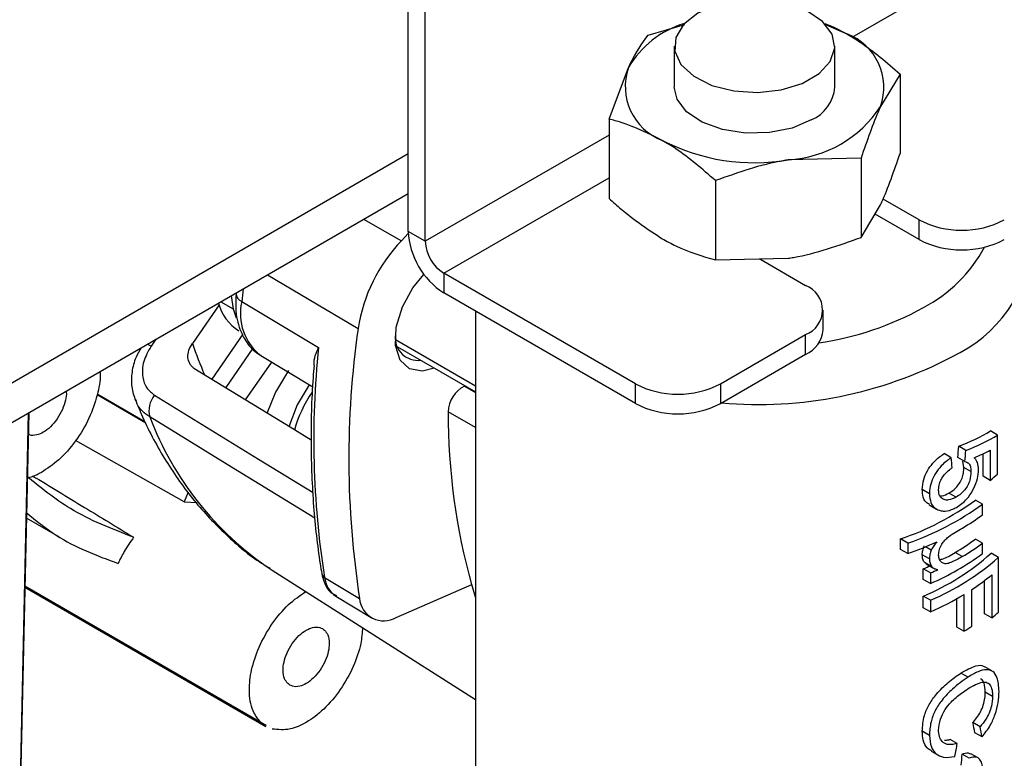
# Model space of a CAD drawing. Header units: millimetres. Extents: x 16 to 503, y 3 to 290.
# Tile 97 of 169: x 120.74 to 124.51, y 126.62 to 129.45. Entities that reach past the tile are written whole.
import ezdxf

# ---------------------------------------------------------------- set-up
doc = ezdxf.new("R2010")
doc.units = ezdxf.units.MM

msp = doc.modelspace()

# ---------------------------------------------------------------- linework, layer by layer
at = {"color": 7, "linetype": 'Continuous', "lineweight": 25}
for p, q in [((123.9289, 129.3793), (126.0937, 130.629)), ((122.2272, 128.6356), (122.2272, 129.5464)), ((122.2925, 128.5979), (122.2925, 129.5087)), ((123.1461, 129.3875), (123.2873, 129.4278)), ((123.8268, 129.4277), (123.9079, 129.3924)), ((123.2467, 129.3454), (123.2467, 129.1883)), ((123.8621, 129.1883), (123.8621, 129.3454)), ((122.9967, 129.0656), (123.0714, 129.263)), ((124.1121, 129.2381), (124.0373, 129.1136)), ((124.1121, 129.2381), (124.1121, 128.9342)), ((122.9967, 129.0656), (122.9967, 128.7617)), ((122.9967, 129.0045), (122.2925, 128.5979)), ((122.2272, 128.932), (118.5236, 126.7939)), ((123.9626, 128.9162), (123.6838, 128.9095)), ((123.9626, 128.9162), (123.9626, 128.6122)), ((122.3632, 128.4755), (122.9967, 128.8412)), ((123.4049, 128.8299), (123.4049, 128.526)), ((118.5162, 126.6387), (122.2272, 128.781)), ((123.9626, 128.6122), (124.0373, 128.7368)), ((124.1853, 128.6796), (124.0468, 128.7595)), ((124.1853, 128.6042), (124.0163, 128.7018)), ((122.0558, 128.6821), (122.2013, 128.5997)), ((124.1853, 128.6042), (124.1853, 128.6796)), ((122.2274, 128.627), (122.2013, 128.5997)), ((122.2925, 128.5979), (122.2272, 128.6356)), ((123.4049, 128.526), (123.6838, 128.5327)), ((123.5741, 128.53), (123.7502, 128.4284)), ((121.6877, 128.4696), (122.0348, 128.2634)), ((122.2452, 128.4199), (122.2871, 128.4709)), ((123.0975, 128.0516), (122.3632, 128.4755)), ((122.3632, 128.4755), (122.3632, 128.4001)), ((121.5478, 128.3888), (121.5562, 128.3387)), ((123.0975, 127.9762), (122.3632, 128.4001)), ((121.5019, 128.3546), (121.3997, 128.2066)), ((121.5086, 128.3662), (121.5562, 128.3387)), ((121.589, 128.3664), (121.8834, 128.1911)), ((121.5562, 128.3387), (121.5678, 128.3039)), ((122.4851, 128.3297), (122.4851, 125.3506)), ((123.8178, 128.2588), (123.8178, 128.3342)), ((121.5929, 128.242), (121.474, 128.07)), ((123.4238, 128.0516), (123.7502, 128.24)), ((123.7502, 128.1646), (123.7502, 128.24)), ((121.2597, 128.2225), (121.2414, 128.196)), ((122.1788, 128.2208), (122.4851, 128.0439)), ((121.6314, 128.1877), (121.5275, 128.0373)), ((121.6623, 128.1601), (121.8611, 128.0396)), ((122.1862, 128.1929), (122.4851, 128.0203)), ((123.4238, 127.9762), (123.7502, 128.1646)), ((121.6039, 127.9906), (121.7037, 128.135)), ((123.0975, 127.9762), (123.0975, 128.0516)), ((123.4238, 128.0516), (123.4238, 127.9762)), ((121.0343, 128.0103), (121.2208, 127.9026)), ((121.0353, 128.0133), (121.218, 127.9078)), ((122.4444, 128.0438), (122.4422, 128.0429)), ((122.4422, 128.0429), (122.4851, 128.0181)), ((120.7168, 125.4612), (120.7718, 127.9408)), ((122.4851, 127.8839), (122.3803, 127.9445)), ((124.4861, 127.8549), (124.4582, 127.871)), ((121.3684, 127.5992), (120.9516, 127.8343)), ((124.4861, 127.7059), (124.4861, 127.8549)), ((124.3081, 127.7684), (124.2809, 127.7841)), ((124.364, 127.7965), (124.3368, 127.8123)), ((124.4304, 127.6978), (124.4304, 127.7838)), ((124.458, 127.798), (124.458, 127.6819)), ((124.3606, 127.7542), (124.3334, 127.7699)), ((124.3567, 127.7309), (124.3524, 127.7558)), ((124.3839, 127.7152), (124.3567, 127.7309)), ((124.458, 127.6819), (124.4304, 127.6978)), ((121.3841, 127.6363), (121.3684, 127.5992)), ((124.2248, 127.6304), (124.1973, 127.6462)), ((124.3266, 127.6175), (124.2994, 127.6332)), ((121.3684, 127.5992), (121.418, 127.5973)), ((124.4282, 127.5904), (124.4008, 127.6062)), ((124.224, 127.5879), (124.2513, 127.5721)), ((124.4282, 127.5501), (124.4282, 127.5904)), ((120.7628, 127.538), (120.8889, 127.4652)), ((124.1144, 127.4172), (124.1144, 127.4575)), ((124.1423, 127.4414), (124.1144, 127.4575)), ((124.4282, 127.4414), (124.4008, 127.4572)), ((124.1423, 127.4011), (124.1144, 127.4172)), ((124.1423, 127.4414), (124.1423, 127.4011)), ((124.2319, 127.415), (124.21, 127.4276)), ((124.3503, 127.3896), (124.3231, 127.4054)), ((124.4282, 127.4011), (124.4282, 127.4414)), ((124.2248, 127.3811), (124.1973, 127.3969)), ((124.4888, 127.3863), (124.4609, 127.4024)), ((124.4888, 127.1769), (124.4888, 127.3863)), ((121.698, 127.3424), (121.7056, 127.3376)), ((121.7056, 127.3376), (122.4851, 126.842)), ((124.2013, 127.3026), (124.2013, 127.3429)), ((124.2288, 127.3271), (124.2013, 127.3429)), ((124.2129, 127.3621), (124.2063, 127.3667)), ((124.2337, 127.3508), (124.2063, 127.3667)), ((124.2126, 127.3615), (124.2399, 127.3457)), ((121.9064, 127.3101), (122.0405, 127.2295)), ((124.2288, 127.2868), (124.2013, 127.3026)), ((124.2288, 127.3271), (124.2288, 127.2868)), ((124.4361, 127.1711), (124.4361, 127.2983)), ((124.4637, 127.3202), (124.4637, 127.1551)), ((121.6621, 126.7543), (120.757, 127.2767)), ((120.757, 127.2733), (121.6817, 126.7395)), ((122.1813, 127.1566), (122.4702, 127.2825)), ((122.4851, 127.2338), (122.4702, 127.2825)), ((124.3872, 127.1228), (124.3872, 127.2638)), ((121.9496, 127.2378), (122.0844, 127.1561)), ((124.2013, 127.1939), (124.2013, 127.2382)), ((124.2288, 127.2224), (124.2013, 127.2382)), ((124.2288, 127.2224), (124.2288, 127.1781)), ((124.33, 127.1196), (124.33, 127.2289)), ((124.3572, 127.2448), (124.3572, 127.1039)), ((124.2288, 127.1781), (124.2013, 127.1939)), ((124.4637, 127.1551), (124.4361, 127.1711)), ((124.3572, 127.1039), (124.33, 127.1196)), ((124.4644, 126.9516), (124.4368, 126.9675)), ((124.3726, 126.9282), (124.3454, 126.9439)), ((124.4666, 126.8539), (124.4389, 126.8699)), ((121.6833, 126.7422), (121.6621, 126.7543)), ((124.4189, 126.738), (124.3915, 126.7538)), ((124.2248, 126.7046), (124.1973, 126.7205)), ((124.3314, 126.674), (124.3042, 126.6897)), ((124.4262, 126.699), (124.3988, 126.7148)), ((124.2316, 126.6446), (124.2589, 126.6288)), ((124.3773, 126.6172), (124.3501, 126.6329)), ((124.4112, 126.619), (124.3839, 126.6348))]:
    msp.add_line(p, q, dxfattribs=at)
at = {"color": 7, "linetype": 'Continuous', "lineweight": 25, "flags": 128}
for points in [[(123.3368, 129.471), (123.2823, 129.4284), (123.2521, 129.3784), (123.2486, 129.3255), (123.2724, 129.2743), (123.3212, 129.2295), (123.3907, 129.195), (123.4747, 129.1738), (123.5659, 129.1678), (123.656, 129.1777), (123.7371, 129.2024), (123.8019, 129.2399), (123.8448, 129.2867), (123.8619, 129.3387), (123.8516, 129.3913), (123.8149, 129.4399), (123.7551, 129.48), (123.6774, 129.5082), (123.5888, 129.5219), (123.4972, 129.5199), (123.4106, 129.5024), (123.3368, 129.471)], [(123.8233, 129.4317), (123.8588, 129.4173), (123.9079, 129.3924)], [(123.772, 129.0627), (123.6982, 129.0313), (123.6116, 129.0138), (123.5199, 129.0118), (123.4313, 129.0255), (123.3537, 129.0537), (123.2938, 129.0938), (123.2572, 129.1424), (123.2467, 129.1883)], [(122.3266, 128.1118), (122.2815, 128.0999), (122.2315, 128.1085), (122.1956, 128.1428), (122.1781, 128.1986), (122.1813, 128.2692), (122.2046, 128.346), (122.2452, 128.4199)], [(121.2414, 128.196), (121.2319, 128.2012), (121.227, 128.2036)], [(121.4058, 128.1117), (121.7739, 127.8867), (121.855, 127.8371)], [(121.7683, 128.1021), (121.7179, 128.0201), (121.6857, 127.9377)], [(121.8479, 128.0476), (121.802, 127.9716), (121.769, 127.8868)], [(121.2546, 128.0077), (121.6536, 127.763), (121.8622, 127.6351)], [(120.718, 125.4384), (120.7385, 126.3595), (120.7736, 127.9419)], [(121.8695, 127.5369), (121.55, 127.7327), (121.2365, 127.9248)]]:
    msp.add_lwpolyline(points, dxfattribs=at)
at = {"color": 7, "linetype": 'Continuous', "lineweight": 25}
for centre, radius, start, end in [((123.3922, 129.076), 0.3714, 106.7109, 149.7554), ((123.8301, 129.1869), 0.2198, 340.539, 69.2579), ((123.2787, 129.1898), 0.2198, 160.539, 249.2579), ((123.7118, 129.201), 0.1508, 293.5055, 355.1744), ((123.6565, 129.3651), 0.4564, 273.4335, 326.5611), ((123.5535, 129.6659), 0.7675, 242.6428, 279.7711), ((124.3485, 128.9945), 0.3547, 242.6097, 297.3903), ((122.5224, 128.6491), 0.2955, 182.6055, 237.3945), ((122.6528, 128.1669), 0.6255, 136.2081, 171.1238), ((122.446, 128.6049), 0.1537, 182.6055, 237.3945), ((124.3485, 128.9191), 0.3547, 242.6097, 297.3903), ((123.9393, 128.8436), 0.5647, 297.6888, 331.6146), ((124.0832, 128.6486), 0.5432, 294.7263, 354.1349), ((123.7144, 128.3342), 0.1008, 290.7834, 69.2166), ((121.6024, 128.3988), 0.0351, 182.8898, 247.4839), ((125.7871, 127.965), 4.2173, 173.8681, 174.538), ((121.667, 128.4029), 0.1724, 194.0264, 238.938), ((121.7858, 128.3203), 0.2022, 166.8091, 232.3489), ((123.6273, 129.384), 1.1884, 278.3817, 298.9006), ((125.5071, 127.7657), 3.5078, 171.8424, 188.7926), ((122.2642, 128.2286), 0.0872, 175.4876, 276.6781), ((123.7023, 128.2703), 0.1161, 294.3747, 354.3052), ((122.8267, 128.6879), 1.5059, 198.6367, 203.6123), ((125.2507, 127.8382), 3.3858, 174.0169, 188.9742), ((123.5687, 129.5699), 1.5974, 264.9528, 297.6688), ((123.2607, 128.3665), 0.3547, 242.6097, 297.3903), ((122.2642, 127.7431), 0.4911, 145.6831, 164.5873), ((122.4952, 127.9408), 0.115, 117.4381, 178.1782), ((121.3251, 127.9489), 0.0918, 140.1815, 195.2739), ((123.2607, 128.2911), 0.3547, 242.6097, 297.3903), ((124.797, 127.9356), 2.4168, 179.7887, 195.6786), ((122.3869, 128.3625), 1.2309, 200.8329, 235.9674), ((123.9745, 128.2761), 0.766, 309.1315, 311.8979), ((123.7636, 128.4834), 1.0842, 288.875, 305.991), ((123.7728, 128.4993), 1.1206, 289.2526, 305.7928), ((123.8719, 128.3031), 0.9362, 300.7726, 306.4578), ((123.6994, 128.6303), 1.3066, 289.8142, 295.0629), ((123.8626, 128.1792), 0.9006, 300.7601, 306.7034), ((123.8716, 128.1948), 0.9368, 300.7366, 306.4567), ((123.8372, 128.1015), 0.9369, 292.872, 311.7391), ((123.8106, 128.2477), 1.0479, 293.5201, 306.1154), ((123.8463, 128.1174), 0.9733, 293.136, 311.3058), ((123.723, 128.4335), 1.1909, 293.6814, 295.1862), ((123.7318, 128.449), 1.2271, 293.8894, 295.3464), ((121.9161, 127.3285), 0.0208, 191.4404, 242.1214), ((122.0056, 127.3204), 0.0997, 185.921, 235.8642), ((123.9148, 127.9841), 0.8614, 303.2603, 309.589), ((122.1336, 127.237), 0.0935, 184.6509, 300.6474), ((123.7746, 128.2095), 1.127, 293.764, 301.1295), ((123.9803, 127.7379), 0.7572, 309.6748, 312.1873), ((123.8517, 127.9366), 0.9741, 301.2601, 303.3447)]:
    msp.add_arc(centre, radius, start, end, dxfattribs=at)
for centre, major_axis, ratio, start_param, end_param in [((123.5544, 128.2392), (1.0669, -0.1559), 0.454148, 5.599533, 5.785806), ((123.5544, 128.2392), (1.1053, -0.1615), 0.454148, 5.5983, 5.777985), ((123.5544, 127.9232), (0.7246, 9.1773), 0.085676, 4.702445, 4.707059), ((123.5544, 127.9232), (0.7506, 9.5075), 0.085676, 4.701373, 4.705827), ((123.5544, 128.1977), (1.1053, -0.159), 0.456417, 5.641297, 5.731951), ((123.5544, 127.9025), (-0.8294, 8.6042), 0.085332, 4.684126, 4.688581), ((123.5544, 127.6007), (-0.8669, 3.6571), 0.17114, 4.427376, 4.438335), ((123.5544, 127.6007), (-0.8981, 3.7887), 0.17114, 4.431735, 4.442309), ((123.5544, 127.1604), (0.7249, 4.3561), 0.192268, 4.621123, 4.632532), ((123.5544, 126.5744), (0.7246, 9.1773), 0.085676, 4.720907, 4.725525)]:
    msp.add_ellipse(centre, major_axis=major_axis, ratio=ratio, start_param=start_param, end_param=end_param, dxfattribs=at)
for points, knots in [([(123.0714, 129.263), (123.0732, 129.2668), (123.0984, 129.3207), (123.1231, 129.3553), (123.1461, 129.3875)], [0, 0, 0, 0, 0.070215, 1, 1, 1, 1]), ([(123.9079, 129.3924), (123.9251, 129.3821), (123.9942, 129.3403), (124.0615, 129.282), (124.1121, 129.2381)], [0, 0, 0, 0, 0.248573, 1, 1, 1, 1]), ([(124.0373, 129.1136), (124.0356, 129.1098), (124.0103, 129.0549), (123.9856, 128.983), (123.9626, 128.9162)], [0, 0, 0, 0, 0.070215, 1, 1, 1, 1]), ([(123.2008, 128.9842), (123.1478, 129.0105), (123.0786, 129.0447), (123.0121, 129.0617), (122.9967, 129.0656)], [0, 0, 0, 0, 0.767767, 1, 1, 1, 1]), ([(123.4049, 128.8299), (123.3544, 128.8738), (123.2871, 128.9321), (123.218, 128.9738), (123.2008, 128.9842)], [0, 0, 0, 0, 0.751427, 1, 1, 1, 1]), ([(124.0373, 128.7368), (124.0391, 128.7406), (124.0643, 128.7955), (124.0891, 128.8674), (124.1121, 128.9342)], [0, 0, 0, 0, 0.070215, 1, 1, 1, 1]), ([(123.6838, 128.9095), (123.6772, 128.9085), (123.583, 128.8934), (123.4907, 128.8605), (123.4049, 128.8299)], [0, 0, 0, 0, 0.0702148, 1, 1, 1, 1]), ([(122.9967, 128.7617), (123.0121, 128.7478), (123.0786, 128.6879), (123.1478, 128.6424), (123.2008, 128.6074)], [0, 0, 0, 0, 0.232233, 1, 1, 1, 1]), ([(123.6838, 128.5327), (123.6904, 128.5337), (123.7846, 128.5488), (123.8768, 128.5817), (123.9626, 128.6122)], [0, 0, 0, 0, 0.0702148, 1, 1, 1, 1]), ([(123.2008, 128.6074), (123.218, 128.5979), (123.2871, 128.5599), (123.3544, 128.5405), (123.4049, 128.526)], [0, 0, 0, 0, 0.2485731, 1, 1, 1, 1]), ([(121.5673, 128.3971), (121.5664, 128.3815), (121.5637, 128.3365), (121.5746, 128.2708), (121.6064, 128.2088), (121.6382, 128.1727), (121.6602, 128.1624), (121.6633, 128.1609)], [0, 0, 0, 0, 0.159319, 0.461951, 0.716678, 0.95968, 1, 1, 1, 1]), ([(121.4058, 128.1117), (121.4025, 128.1141), (121.396, 128.1187), (121.3867, 128.1319), (121.3812, 128.1525), (121.3847, 128.1806), (121.3947, 128.1979), (121.3997, 128.2066)], [0, 0, 0, 0, 0.125152, 0.250804, 0.500132, 0.749589, 1, 1, 1, 1]), ([(121.2034, 128.19), (121.1963, 128.178), (121.1789, 128.1485), (121.1664, 128.0966), (121.1643, 128.0393), (121.1758, 128.0049), (121.1816, 127.9878)], [0, 0, 0, 0, 0.1878352, 0.4608871, 0.7317298, 1, 1, 1, 1]), ([(121.2414, 128.196), (121.2305, 128.1766), (121.2087, 128.1377), (121.2061, 128.08), (121.2219, 128.0342), (121.2437, 128.0166), (121.2546, 128.0077)], [0, 0, 0, 0, 0.280275, 0.559764, 0.779821, 1, 1, 1, 1]), ([(121.8669, 128.1214), (121.8666, 128.124), (121.8638, 128.1459), (121.8742, 128.1699), (121.8834, 128.1911)], [0, 0, 0, 0, 0.116095, 1, 1, 1, 1]), ([(121.8659, 128.1217), (121.8646, 128.1065), (121.8562, 128.0048), (121.8522, 127.8222), (121.8613, 127.5836), (121.88, 127.4202), (121.8937, 127.3369), (121.8957, 127.3243)], [0, 0, 0, 0, 0.0536791, 0.3573767, 0.6611985, 0.9489594, 1, 1, 1, 1]), ([(121.045, 128.0986), (121.0453, 128.0972), (121.0494, 128.0748), (121.0381, 128.016), (121.0113, 127.9296), (120.9615, 127.8409), (120.8979, 127.7653), (120.8315, 127.717), (120.7851, 127.6918), (120.7658, 127.6919), (120.7648, 127.692)], [0, 0, 0, 0, 0.009963, 0.160318, 0.326133, 0.500918, 0.675702, 0.841517, 0.991872, 1, 1, 1, 1]), ([(120.9158, 128.024), (120.9161, 128.0225), (120.9181, 128.0125), (120.9136, 127.9877), (120.9026, 127.9525), (120.8823, 127.9164), (120.8566, 127.8861), (120.8292, 127.8651), (120.8013, 127.854), (120.7807, 127.8521), (120.7717, 127.8579), (120.77, 127.859)], [0, 0, 0, 0, 0.02116, 0.142041, 0.275352, 0.415874, 0.556396, 0.689707, 0.810589, 0.963493, 1, 1, 1, 1]), ([(121.1805, 127.9924), (121.1897, 127.9698), (121.2238, 127.8864), (121.2962, 127.7539), (121.4029, 127.602), (121.5265, 127.4725), (121.6257, 127.3868), (121.6869, 127.3514), (121.698, 127.345)], [0, 0, 0, 0, 0.08204, 0.303869, 0.523439, 0.739719, 0.952921, 1, 1, 1, 1]), ([(121.2365, 127.9248), (121.2169, 127.9387), (121.1916, 127.9566), (121.1847, 127.9866), (121.1831, 127.9933)], [0, 0, 0, 0, 0.776553, 1, 1, 1, 1]), ([(124.1973, 127.6462), (124.1983, 127.6592), (124.1999, 127.6825), (124.2159, 127.7183), (124.2374, 127.7485), (124.2604, 127.7703), (124.2752, 127.7802), (124.2809, 127.7841)], [0, 0, 0, 0, 0.255797, 0.459438, 0.662992, 0.867987, 1, 1, 1, 1]), ([(124.3081, 127.7684), (124.2951, 127.7589), (124.2728, 127.7428), (124.2466, 127.7081), (124.2307, 127.6751), (124.2253, 127.6488), (124.2249, 127.6345), (124.2248, 127.6304)], [0, 0, 0, 0, 0.295827, 0.502938, 0.710074, 0.915645, 1, 1, 1, 1]), ([(124.3606, 127.7542), (124.3657, 127.7525), (124.3748, 127.7494), (124.3829, 127.7353), (124.3836, 127.7222), (124.3839, 127.7152)], [0, 0, 0, 0, 0.362962, 0.657284, 1, 1, 1, 1]), ([(124.4128, 127.7237), (124.4125, 127.7286), (124.4118, 127.7426), (124.406, 127.7579), (124.3989, 127.7654), (124.3962, 127.7682)], [0, 0, 0, 0, 0.2517, 0.715059, 1, 1, 1, 1]), ([(124.2598, 127.6461), (124.2603, 127.6537), (124.2612, 127.6668), (124.2697, 127.6869), (124.2828, 127.7057), (124.2978, 127.7198), (124.3082, 127.7275), (124.3117, 127.7301)], [0, 0, 0, 0, 0.2436344, 0.4228189, 0.6018258, 0.8643651, 1, 1, 1, 1]), ([(124.2994, 127.6332), (124.3084, 127.639), (124.3229, 127.6484), (124.34, 127.67), (124.3502, 127.69), (124.3558, 127.7113), (124.3564, 127.724), (124.3567, 127.7309)], [0, 0, 0, 0, 0.2934127, 0.4703044, 0.6484476, 0.8079441, 1, 1, 1, 1]), ([(124.3839, 127.7152), (124.3833, 127.7045), (124.3823, 127.6878), (124.3723, 127.6629), (124.3603, 127.6449), (124.3448, 127.6289), (124.333, 127.6215), (124.3266, 127.6175)], [0, 0, 0, 0, 0.288317, 0.451392, 0.614349, 0.790479, 1, 1, 1, 1]), ([(124.3287, 127.5784), (124.3424, 127.5879), (124.3656, 127.6039), (124.3914, 127.6423), (124.4072, 127.6789), (124.4124, 127.7067), (124.4127, 127.7204), (124.4128, 127.7237)], [0, 0, 0, 0, 0.3083888, 0.5214732, 0.7346627, 0.9378039, 1, 1, 1, 1]), ([(121.1747, 127.4638), (121.0912, 127.4959), (120.9421, 127.5532), (120.8183, 127.654), (120.7639, 127.6983)], [0, 0, 0, 0, 0.560009, 1, 1, 1, 1]), ([(120.7864, 127.6997), (120.853, 127.6592), (120.9824, 127.5806), (121.1119, 127.502), (121.1747, 127.4638)], [0, 0, 0, 0, 0.514802, 1, 1, 1, 1]), ([(124.225, 127.5894), (124.2202, 127.592), (124.2074, 127.5989), (124.1987, 127.6207), (124.1977, 127.6392), (124.1973, 127.6462)], [0, 0, 0, 0, 0.264838, 0.718516, 1, 1, 1, 1]), ([(124.3266, 127.6175), (124.3169, 127.6129), (124.3009, 127.6054), (124.2801, 127.6068), (124.2667, 127.6157), (124.2605, 127.6305), (124.26, 127.6415), (124.2598, 127.6461)], [0, 0, 0, 0, 0.297478, 0.49318, 0.689987, 0.869271, 1, 1, 1, 1]), ([(124.2651, 127.623), (124.2678, 127.6229), (124.2786, 127.6224), (124.2904, 127.6285), (124.2994, 127.6332)], [0, 0, 0, 0, 0.248372, 1, 1, 1, 1]), ([(124.2248, 127.6304), (124.2258, 127.6184), (124.2276, 127.5966), (124.2427, 127.5759), (124.2558, 127.5701), (124.2616, 127.5675)], [0, 0, 0, 0, 0.402503, 0.736564, 1, 1, 1, 1]), ([(120.7633, 127.5592), (120.8005, 127.5284), (120.905, 127.4416), (121.0326, 127.3942), (121.1149, 127.3637)], [0, 0, 0, 0, 0.3553041, 1, 1, 1, 1]), ([(124.2616, 127.5675), (124.2667, 127.5662), (124.2815, 127.5625), (124.305, 127.5664), (124.3224, 127.5752), (124.3287, 127.5784)], [0, 0, 0, 0, 0.2513958, 0.7273969, 1, 1, 1, 1]), ([(124.2598, 127.3971), (124.2604, 127.4035), (124.2615, 127.4164), (124.2708, 127.4364), (124.2835, 127.4535), (124.311, 127.477), (124.3334, 127.4891), (124.3509, 127.4987)], [0, 0, 0, 0, 0.141325, 0.284207, 0.409881, 0.537969, 1, 1, 1, 1]), ([(121.1747, 127.4638), (121.162, 127.4459), (121.1394, 127.4142), (121.1223, 127.379), (121.1149, 127.3637)], [0, 0, 0, 0, 0.562685, 1, 1, 1, 1]), ([(124.2529, 127.4468), (124.2509, 127.4443), (124.247, 127.4392), (124.2394, 127.4289), (124.2349, 127.4205), (124.2319, 127.415)], [0, 0, 0, 0, 0.250528, 0.501228, 1, 1, 1, 1]), ([(124.1973, 127.3969), (124.1974, 127.3996), (124.1976, 127.405), (124.1992, 127.4163), (124.2024, 127.425), (124.2045, 127.4308)], [0, 0, 0, 0, 0.251163, 0.502853, 1, 1, 1, 1]), ([(124.2319, 127.415), (124.2308, 127.4121), (124.2285, 127.4062), (124.2255, 127.3947), (124.2251, 127.3865), (124.2248, 127.3811)], [0, 0, 0, 0, 0.251142, 0.502871, 1, 1, 1, 1]), ([(124.2639, 127.379), (124.2671, 127.3794), (124.2867, 127.3822), (124.3065, 127.3948), (124.3231, 127.4054)], [0, 0, 0, 0, 0.158871, 1, 1, 1, 1]), ([(124.2063, 127.3667), (124.2048, 127.3686), (124.202, 127.3726), (124.1982, 127.3824), (124.1977, 127.3911), (124.1973, 127.3969)], [0, 0, 0, 0, 0.251471, 0.503732, 1, 1, 1, 1]), ([(124.2248, 127.3811), (124.2249, 127.3781), (124.2251, 127.3722), (124.2271, 127.3613), (124.2311, 127.355), (124.2337, 127.3508)], [0, 0, 0, 0, 0.251545, 0.503719, 1, 1, 1, 1]), ([(124.3503, 127.3896), (124.3359, 127.3813), (124.3158, 127.3698), (124.2888, 127.3607), (124.2743, 127.3645), (124.2642, 127.3746), (124.2601, 127.3865), (124.2599, 127.3949), (124.2598, 127.3971)], [0, 0, 0, 0, 0.383145, 0.52993, 0.679172, 0.805178, 0.948408, 1, 1, 1, 1]), ([(124.2337, 127.3508), (124.2352, 127.3493), (124.2384, 127.3463), (124.2462, 127.3424), (124.2528, 127.341), (124.2571, 127.3401)], [0, 0, 0, 0, 0.250618, 0.501646, 1, 1, 1, 1]), ([(121.8957, 127.3243), (121.8983, 127.3136), (121.9048, 127.2862), (121.923, 127.254), (121.9447, 127.2438), (121.9516, 127.2405)], [0, 0, 0, 0, 0.302752, 0.77632, 1, 1, 1, 1]), ([(121.6621, 126.7543), (121.651, 126.7681), (121.6261, 126.7994), (121.6147, 126.8715), (121.6242, 126.9568), (121.6532, 127.0448), (121.7025, 127.1328), (121.7656, 127.2088), (121.8118, 127.2406), (121.8342, 127.2559)], [0, 0, 0, 0, 0.128598, 0.291263, 0.41986, 0.561681, 0.711173, 0.860665, 1, 1, 1, 1]), ([(122.0517, 127.1175), (122.0503, 127.0975), (122.0469, 127.0502), (122.0181, 126.9667), (121.9693, 126.8785), (121.9056, 126.8034), (121.8386, 126.7527), (121.7685, 126.7223), (121.7282, 126.7268), (121.7057, 126.7293)], [0, 0, 0, 0, 0.106282, 0.25132, 0.404205, 0.557089, 0.702128, 0.833644, 1, 1, 1, 1]), ([(121.7652, 126.9036), (121.7608, 126.9092), (121.7506, 126.9219), (121.746, 126.9512), (121.7499, 126.9859), (121.7616, 127.0216), (121.7816, 127.0575), (121.8074, 127.0879), (121.8348, 127.1088), (121.8628, 127.1204), (121.8882, 127.121), (121.9008, 127.112), (121.9064, 127.108)], [0, 0, 0, 0, 0.0904125, 0.2047762, 0.2951887, 0.3948976, 0.5, 0.6051024, 0.7048113, 0.7952238, 0.9095875, 1, 1, 1, 1]), ([(121.9064, 127.108), (121.9109, 127.1024), (121.921, 127.0897), (121.9256, 127.0604), (121.9218, 127.0257), (121.91, 126.99), (121.89, 126.9541), (121.8642, 126.9236), (121.8369, 126.9028), (121.8088, 126.8912), (121.7835, 126.8906), (121.7708, 126.8996), (121.7652, 126.9036)], [0, 0, 0, 0, 0.090412, 0.204776, 0.295189, 0.394898, 0.5, 0.605102, 0.704811, 0.795224, 0.909588, 1, 1, 1, 1]), ([(124.3454, 126.9439), (124.3652, 126.9547), (124.3971, 126.9721), (124.4266, 126.9754), (124.4344, 126.9675), (124.4358, 126.966)], [0, 0, 0, 0, 0.571437, 0.921985, 1, 1, 1, 1]), ([(124.4915, 126.8736), (124.4901, 126.8928), (124.4876, 126.9258), (124.4689, 126.9525), (124.4435, 126.9589), (124.4109, 126.9506), (124.3857, 126.9359), (124.3726, 126.9282)], [0, 0, 0, 0, 0.2521147, 0.4341721, 0.6168027, 0.8011298, 1, 1, 1, 1]), ([(124.1973, 126.7205), (124.1985, 126.7404), (124.2005, 126.7739), (124.2225, 126.8242), (124.2545, 126.8687), (124.2979, 126.9108), (124.3293, 126.9327), (124.3454, 126.9439)], [0, 0, 0, 0, 0.23315, 0.390402, 0.54754, 0.768618, 1, 1, 1, 1]), ([(124.3726, 126.9282), (124.3527, 126.9141), (124.319, 126.8904), (124.2744, 126.8441), (124.2453, 126.8001), (124.2272, 126.7522), (124.2257, 126.7216), (124.2248, 126.7046)], [0, 0, 0, 0, 0.284838, 0.480347, 0.639858, 0.799731, 1, 1, 1, 1]), ([(124.4389, 126.8699), (124.438, 126.8823), (124.4365, 126.9036), (124.4278, 126.9187), (124.4213, 126.9205), (124.4203, 126.9208)], [0, 0, 0, 0, 0.539254, 0.923821, 1, 1, 1, 1]), ([(124.2598, 126.7248), (124.2613, 126.7386), (124.264, 126.7645), (124.2828, 126.8032), (124.3116, 126.8382), (124.3428, 126.8642), (124.3643, 126.8784), (124.3728, 126.884)], [0, 0, 0, 0, 0.2170815, 0.4067299, 0.5709768, 0.8298355, 1, 1, 1, 1]), ([(124.3728, 126.884), (124.3922, 126.8952), (124.4196, 126.9109), (124.447, 126.9086), (124.4602, 126.8961), (124.4659, 126.8758), (124.4664, 126.8601), (124.4666, 126.8539)], [0, 0, 0, 0, 0.400522, 0.564911, 0.729441, 0.892033, 1, 1, 1, 1]), ([(124.3915, 126.7538), (124.4019, 126.7667), (124.4178, 126.7865), (124.4321, 126.8212), (124.4381, 126.8475), (124.4386, 126.8627), (124.4389, 126.8699)], [0, 0, 0, 0, 0.393428, 0.602057, 0.810662, 1, 1, 1, 1]), ([(124.4666, 126.8539), (124.4659, 126.8418), (124.4647, 126.8217), (124.4541, 126.7903), (124.4394, 126.7626), (124.4264, 126.7471), (124.4189, 126.738)], [0, 0, 0, 0, 0.3067947, 0.5116275, 0.7158353, 1, 1, 1, 1]), ([(124.4262, 126.699), (124.4374, 126.7132), (124.4575, 126.7384), (124.4778, 126.7857), (124.4897, 126.8318), (124.4909, 126.8593), (124.4915, 126.8736)], [0, 0, 0, 0, 0.291492, 0.520846, 0.750429, 1, 1, 1, 1]), ([(124.2327, 126.6463), (124.227, 126.6495), (124.2121, 126.6577), (124.1997, 126.6848), (124.1981, 126.7091), (124.1973, 126.7205)], [0, 0, 0, 0, 0.249658, 0.650762, 1, 1, 1, 1]), ([(124.2248, 126.7046), (124.226, 126.6891), (124.2283, 126.6606), (124.2493, 126.6324), (124.2809, 126.6175), (124.3073, 126.622), (124.3224, 126.6246)], [0, 0, 0, 0, 0.266527, 0.487823, 0.70899, 1, 1, 1, 1]), ([(124.3314, 126.674), (124.3199, 126.6713), (124.3002, 126.6665), (124.2768, 126.6759), (124.2635, 126.694), (124.26, 126.7125), (124.2598, 126.7231), (124.2598, 126.7248)], [0, 0, 0, 0, 0.311982, 0.530996, 0.750648, 0.961045, 1, 1, 1, 1]), ([(124.2819, 126.6867), (124.2875, 126.6867), (124.2948, 126.6867), (124.3024, 126.6891), (124.3042, 126.6897)], [0, 0, 0, 0, 0.7671247, 1, 1, 1, 1]), ([(124.3501, 126.6329), (124.3583, 126.6357), (124.3711, 126.64), (124.3802, 126.6355), (124.3834, 126.6339)], [0, 0, 0, 0, 0.642092, 1, 1, 1, 1]), ([(124.4313, 126.5505), (124.4305, 126.5671), (124.4293, 126.5921), (124.4186, 126.6147), (124.4048, 126.6233), (124.39, 126.6216), (124.38, 126.6181), (124.3773, 126.6172)], [0, 0, 0, 0, 0.374975, 0.563975, 0.721665, 0.92656, 1, 1, 1, 1])]:
    msp.add_open_spline(points, degree=3, knots=knots, dxfattribs=at)

doc.saveas('drawing.dxf')
